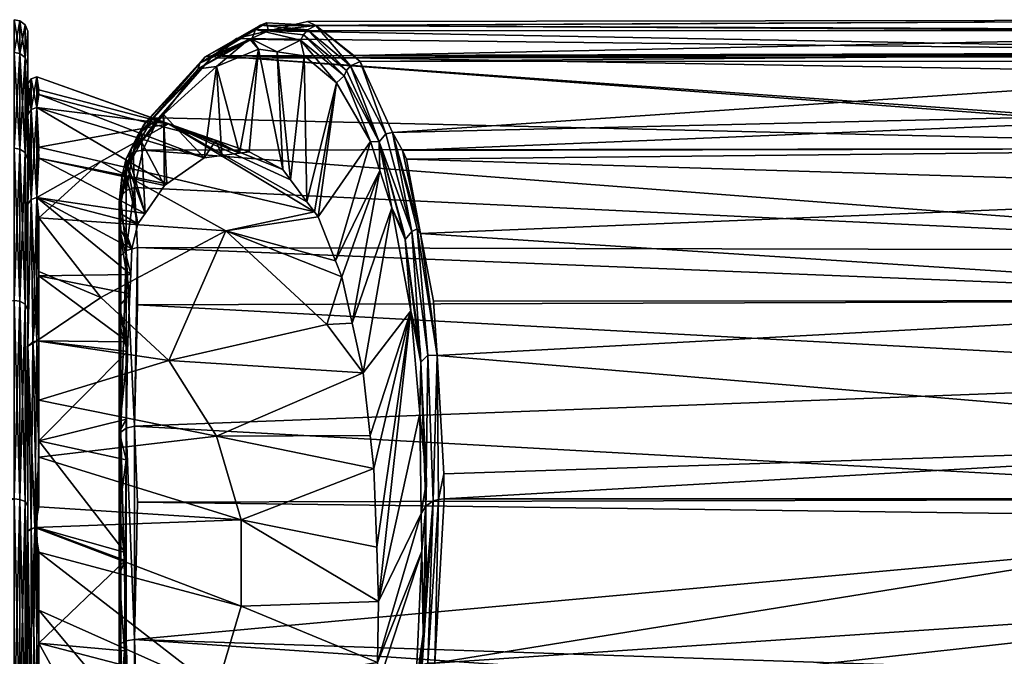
# Model space of a CAD drawing. Extents: x -0.025 to 0.194, y -0.234 to 0.025.
# Tile 94 of 256: x 0.041 to 0.063, y 0.007 to 0.021. Entities that reach past the tile are written whole.
import ezdxf

# ---------------------------------------------------------------- set-up
doc = ezdxf.new("R2010")
doc.units = 0
doc.layers.add('mesh', color=7, linetype='CONTINUOUS')

msp = doc.modelspace()

# ---------------------------------------------------------------- meshes
at = {"layer": 'mesh'}
mesh = msp.add_polyface(dxfattribs=at)
corners = [(0.024226, 0.01077, 0.051172), (0.04124, 0.01083, 0.051063), (0.04124, 0.015179, 0.054401), (0.04124, 0.005765, 0.089534), (0.026172, 0.007028, 0.089153), (0.04124, 0.01083, 0.087437), (0.022581, 0.013052, 0.085793), (0.04124, 0.015179, 0.084099), (0.04124, 0.020615, 0.063815), (0.041361, 0.021305, 0.06925), (0.04124, 0.02133, 0.06925), (0.041361, 0.02059, 0.063821), (0.04124, 0.018517, 0.05875), (0.041361, 0.018495, 0.058763), (0.041361, 0.015161, 0.054419), (0.041361, 0.010817, 0.051086), (0.04124, 0.005765, 0.048966), (0.041361, 0.005759, 0.04899), (0.041361, 0.010817, 0.087414), (0.041361, 0.005759, 0.08951), (0.041361, 0.015161, 0.084081), (0.04124, 0.018517, 0.07975), (0.041361, 0.018495, 0.079737), (0.04124, 0.020615, 0.074685), (0.041361, 0.02059, 0.074679), (0.041477, 0.021215, 0.06925), (0.041477, 0.020503, 0.063845), (0.041477, 0.018417, 0.058808), (0.041477, 0.015098, 0.054483), (0.041477, 0.010772, 0.051164), (0.041477, 0.005735, 0.049077), (0.041477, 0.010772, 0.087336), (0.041477, 0.005735, 0.089423), (0.041477, 0.015098, 0.084018), (0.041477, 0.018417, 0.079692), (0.041477, 0.020503, 0.074655), (0.041536, 0.02108, 0.06925), (0.04154, 0.014967, 0.054613), (0.04154, 0.014967, 0.083887), (0.04154, 0.020325, 0.063892), (0.04154, 0.01068, 0.051323)]
mesh.append_faces([[corners[k] for k in face] for face in [(0, 1, 2, 2), (3, 4, 5, 5), (6, 7, 5, 5), (8, 9, 10, 10), (8, 11, 9, 9), (12, 11, 8, 8), (12, 13, 11, 11), (2, 13, 12, 12), (2, 14, 13, 13), (1, 14, 2, 2), (1, 15, 14, 14), (16, 15, 1, 1), (16, 17, 15, 15), (5, 18, 19, 19), (7, 18, 5, 5), (7, 20, 18, 18), (21, 20, 7, 7), (21, 22, 20, 20), (23, 22, 21, 21), (23, 24, 22, 22), (10, 24, 23, 23), (10, 9, 24, 24), (11, 25, 9, 9), (11, 26, 25, 25), (13, 26, 11, 11), (13, 27, 26, 26), (14, 27, 13, 13), (14, 28, 27, 27), (15, 28, 14, 14), (15, 29, 28, 28), (17, 29, 15, 15), (17, 30, 29, 29), (18, 31, 32, 32), (20, 31, 18, 18), (20, 33, 31, 31), (22, 33, 20, 20), (22, 34, 33, 33), (24, 34, 22, 22), (24, 35, 34, 34), (9, 35, 24, 24), (9, 25, 35, 35), (26, 36, 25, 25), (28, 37, 27, 27), (29, 37, 28, 28), (33, 38, 31, 31), (34, 38, 33, 33), (25, 36, 35, 35), (27, 39, 26, 26), (30, 40, 29, 29)]])
mesh = msp.add_polyface(dxfattribs=at)
corners = [(0.041779, 0.019692, 0.072165), (0.045655, 0.018684, 0.071514), (0.0454, 0.018304, 0.074046), (0.043138, 0.018226, 0.06175), (0.047815, 0.017117, 0.064863), (0.044621, 0.019049, 0.066546), (0.045874, 0.016707, 0.060873), (0.045785, 0.018354, 0.072714), (0.046176, 0.018405, 0.071365), (0.046382, 0.018432, 0.070652), (0.047123, 0.01805, 0.06783), (0.04729, 0.017824, 0.067112), (0.047648, 0.017342, 0.065578), (0.041779, 0.016988, 0.058801), (0.04639, 0.020908, 0.071004), (0.045671, 0.020304, 0.073209), (0.046593, 0.020686, 0.070155), (0.044511, 0.019254, 0.076726), (0.044579, 0.017731, 0.076672), (0.044534, 0.017699, 0.076816), (0.04403, 0.018653, 0.07809), (0.044104, 0.017083, 0.078362), (0.041734, 0.02008, 0.06925), (0.046447, 0.020906, 0.070799), (0.046999, 0.020624, 0.068674), (0.04403, 0.018883, 0.078222), (0.04527, 0.020253, 0.074607), (0.045418, 0.020517, 0.074727), (0.046527, 0.021115, 0.070838), (0.046635, 0.021211, 0.070877), (0.045303, 0.020381, 0.074653), (0.044062, 0.019008, 0.078295), (0.047513, 0.02088, 0.066996), (0.044272, 0.019173, 0.078452), (0.045595, 0.020544, 0.074791), (0.04441, 0.01918, 0.078506), (0.046765, 0.021258, 0.07092), (0.044144, 0.019116, 0.078378), (0.046105, 0.020921, 0.073371), (0.045685, 0.02049, 0.074643), (0.046808, 0.021087, 0.070921), (0.04393, 0.01877, 0.079054), (0.043841, 0.018436, 0.07976)]
mesh.append_faces([[corners[k] for k in face] for face in [(0, 1, 2, 2), (3, 4, 5, 5), (6, 4, 3, 3), (1, 7, 2, 2), (1, 8, 7, 7), (5, 8, 1, 1), (5, 9, 8, 8), (10, 9, 5, 5), (5, 11, 10, 10), (5, 12, 11, 11), (4, 12, 5, 5), (3, 13, 6, 6), (14, 15, 16, 16), (8, 16, 15, 15), (15, 7, 8, 8), (15, 2, 7, 7), (17, 2, 15, 15), (17, 18, 2, 2), (17, 19, 18, 18), (20, 19, 17, 17), (20, 21, 19, 19), (8, 9, 16, 16), (22, 5, 1, 1), (23, 16, 24, 24), (14, 16, 23, 23), (17, 25, 20, 20), (17, 26, 25, 25), (15, 26, 17, 17), (14, 26, 15, 15), (26, 14, 23, 23), (27, 28, 29, 29), (27, 30, 28, 28), (31, 30, 27, 27), (31, 25, 30, 30), (26, 30, 25, 25), (23, 30, 26, 26), (23, 28, 30, 30), (32, 28, 23, 23), (33, 34, 35, 35), (34, 29, 36, 36), (34, 27, 29, 29), (33, 27, 34, 34), (37, 27, 33, 33), (34, 38, 39, 39), (34, 40, 38, 38), (36, 40, 34, 34), (37, 31, 27, 27), (41, 37, 33, 33), (42, 33, 35, 35)]])
mesh = msp.add_polyface(dxfattribs=at)
corners = [(0.050155, 0.010512, 0.05162), (0.050271, 0.011221, 0.051619), (0.050121, 0.012703, 0.053006), (0.049743, 0.018467, 0.058772), (0.050141, 0.016646, 0.056282), (0.049831, 0.018277, 0.058346), (0.072747, 0.02133, 0.06925), (0.047289, 0.0212, 0.069241), (0.047663, 0.021288, 0.067939), (0.072747, 0.020533, 0.074883), (0.045685, 0.02049, 0.074643), (0.072747, 0.020615, 0.074685), (0.072747, 0.021096, 0.071032), (0.046808, 0.021087, 0.070921), (0.046105, 0.020921, 0.073371), (0.072747, 0.018517, 0.05875), (0.072747, 0.017572, 0.057519), (0.072747, 0.01352, 0.085373), (0.04394, 0.015081, 0.083991), (0.072747, 0.015179, 0.084099), (0.050147, 0.013827, 0.053564), (0.049926, 0.014951, 0.054998), (0.050133, 0.014111, 0.053776), (0.049802, 0.016512, 0.056339), (0.049948, 0.016693, 0.056216), (0.050299, 0.013981, 0.053396), (0.050259, 0.010671, 0.051345), (0.050418, 0.010792, 0.05113), (0.050421, 0.015167, 0.054411), (0.050501, 0.013972, 0.053433), (0.049525, 0.018858, 0.059504), (0.050533, 0.010821, 0.05108), (0.050651, 0.011378, 0.051391), (0.050064, 0.016749, 0.056189), (0.072747, 0.018517, 0.07975), (0.072747, 0.016272, 0.082675), (0.044058, 0.018475, 0.079823), (0.045595, 0.020544, 0.074791), (0.072747, 0.020088, 0.075957), (0.072747, 0.018605, 0.079537), (0.04441, 0.01918, 0.078506), (0.047846, 0.021201, 0.066982), (0.048679, 0.020545, 0.063827), (0.072747, 0.021054, 0.067155), (0.048818, 0.020413, 0.063132), (0.072747, 0.020615, 0.063815), (0.072747, 0.020423, 0.063352), (0.072747, 0.019409, 0.060904), (0.072747, 0.015179, 0.054401), (0.072747, 0.012101, 0.052038), (0.043873, 0.017651, 0.081114), (0.04394, 0.016338, 0.082842), (0.043873, 0.012426, 0.08641), (0.072747, 0.01083, 0.087437)]
mesh.append_faces([[corners[k] for k in face] for face in [(0, 1, 2, 2), (3, 4, 5, 5), (6, 7, 8, 8), (9, 10, 11, 11), (12, 13, 7, 7), (11, 14, 13, 13), (10, 14, 11, 11), (5, 15, 3, 3), (4, 16, 5, 5), (17, 18, 19, 19), (2, 20, 21, 21), (2, 1, 20, 20), (21, 22, 23, 23), (20, 22, 21, 21), (23, 22, 20, 20), (20, 24, 23, 23), (20, 25, 24, 24), (26, 25, 20, 20), (26, 27, 25, 25), (28, 4, 29, 29), (3, 30, 4, 4), (31, 32, 29, 29), (29, 25, 27, 27), (33, 25, 29, 29), (33, 24, 25, 25), (30, 24, 33, 33), (4, 33, 29, 29), (30, 33, 4, 4), (34, 35, 36, 36), (9, 37, 10, 10), (38, 37, 9, 9), (38, 39, 37, 37), (34, 37, 39, 39), (34, 40, 37, 37), (36, 40, 34, 34), (41, 6, 8, 8), (42, 43, 41, 41), (44, 45, 42, 42), (30, 46, 44, 44), (3, 47, 30, 30), (28, 48, 4, 4), (48, 28, 29, 29), (29, 32, 49, 49), (35, 50, 36, 36), (35, 51, 50, 50), (19, 51, 35, 35), (19, 18, 51, 51), (17, 52, 18, 18), (53, 52, 17, 17)]])
mesh = msp.add_polyface(dxfattribs=at)
corners = [(0.045874, 0.016707, 0.060873), (0.047896, 0.017008, 0.064513), (0.047815, 0.017117, 0.064863), (0.048277, 0.016044, 0.062623), (0.049247, 0.018028, 0.059188), (0.048641, 0.01468, 0.06056), (0.049512, 0.017211, 0.057773), (0.049041, 0.018661, 0.060284), (0.048301, 0.019946, 0.063657), (0.047648, 0.017342, 0.065578), (0.047591, 0.020535, 0.066519), (0.04729, 0.017824, 0.067112), (0.046999, 0.020624, 0.068674), (0.047123, 0.01805, 0.06783), (0.046593, 0.020686, 0.070155), (0.046382, 0.018432, 0.070652), (0.049787, 0.016622, 0.056456), (0.049231, 0.018651, 0.059605), (0.049802, 0.016512, 0.056339), (0.049926, 0.014951, 0.054998), (0.048469, 0.020099, 0.063146), (0.047513, 0.02088, 0.066996), (0.046447, 0.020906, 0.070799), (0.047846, 0.021201, 0.066982), (0.046765, 0.021258, 0.07092), (0.046635, 0.021211, 0.070877), (0.046527, 0.021115, 0.070838), (0.047661, 0.021108, 0.066943), (0.049377, 0.01883, 0.059493), (0.049948, 0.016693, 0.056216), (0.048606, 0.020321, 0.06311), (0.048517, 0.020216, 0.063122), (0.047573, 0.020996, 0.066932), (0.047289, 0.0212, 0.069241), (0.046808, 0.021087, 0.070921), (0.047663, 0.021288, 0.067939), (0.048818, 0.020413, 0.063132), (0.048679, 0.020545, 0.063827), (0.049525, 0.018858, 0.059504)]
mesh.append_faces([[corners[k] for k in face] for face in [(0, 1, 2, 2), (3, 1, 0, 0), (4, 5, 6, 6), (7, 3, 4, 4), (7, 1, 3, 3), (8, 1, 7, 7), (8, 2, 1, 1), (8, 9, 2, 2), (10, 9, 8, 8), (10, 11, 9, 9), (12, 11, 10, 10), (12, 13, 11, 11), (14, 13, 12, 12), (14, 15, 13, 13), (6, 16, 17, 17), (6, 18, 16, 16), (19, 18, 6, 6), (17, 4, 6, 6), (17, 7, 4, 4), (20, 7, 17, 17), (20, 8, 7, 7), (20, 21, 8, 8), (21, 10, 8, 8), (21, 12, 10, 10), (22, 12, 21, 21), (23, 24, 25, 25), (17, 16, 18, 18), (25, 26, 27, 27), (28, 17, 29, 29), (30, 17, 28, 28), (30, 31, 17, 17), (27, 31, 30, 30), (27, 32, 31, 31), (26, 32, 27, 27), (21, 32, 26, 26), (20, 32, 21, 21), (20, 31, 32, 32), (17, 31, 20, 20), (18, 29, 17, 17), (23, 33, 34, 34), (23, 35, 33, 33), (23, 36, 37, 37), (23, 25, 27, 27), (24, 23, 34, 34), (23, 30, 36, 36), (27, 30, 23, 23), (38, 28, 29, 29), (36, 28, 38, 38), (30, 28, 36, 36)]])
mesh = msp.add_polyface(dxfattribs=at)
corners = [(0.072747, 0.021096, 0.071032), (0.047289, 0.0212, 0.069241), (0.072747, 0.02133, 0.06925), (0.072747, 0.020615, 0.074685), (0.046808, 0.021087, 0.070921), (0.048679, 0.020545, 0.063827), (0.072747, 0.020615, 0.063815), (0.072747, 0.021054, 0.067155), (0.049743, 0.018467, 0.058772), (0.072747, 0.018517, 0.05875), (0.072747, 0.019409, 0.060904), (0.049831, 0.018277, 0.058346), (0.072747, 0.017572, 0.057519), (0.050141, 0.016646, 0.056282), (0.072747, 0.015179, 0.054401), (0.072747, 0.018517, 0.07975), (0.072979, 0.016393, 0.082767), (0.072747, 0.016272, 0.082675), (0.072979, 0.018627, 0.079545), (0.072747, 0.018605, 0.079537), (0.072747, 0.020088, 0.075957), (0.072979, 0.020207, 0.076006), (0.072747, 0.020533, 0.074883), (0.072979, 0.020552, 0.074892), (0.072979, 0.021246, 0.071052), (0.072979, 0.021217, 0.067134), (0.072982, 0.020408, 0.063354), (0.072747, 0.020423, 0.063352), (0.073003, 0.019458, 0.060885), (0.072979, 0.017683, 0.057433), (0.072979, 0.015181, 0.05441), (0.073266, 0.016362, 0.082741), (0.073266, 0.018591, 0.079525), (0.073266, 0.020168, 0.075993), (0.073266, 0.020513, 0.074881), (0.073266, 0.021206, 0.071049), (0.073266, 0.021176, 0.067138), (0.073266, 0.020434, 0.063343), (0.073266, 0.019528, 0.060856), (0.073266, 0.017649, 0.057456), (0.073266, 0.015152, 0.054439), (0.047846, 0.021201, 0.066982), (0.048818, 0.020413, 0.063132), (0.049525, 0.018858, 0.059504)]
mesh.append_faces([[corners[k] for k in face] for face in [(0, 1, 2, 2), (3, 4, 0, 0), (5, 6, 7, 7), (8, 9, 10, 10), (11, 12, 9, 9), (13, 14, 12, 12), (15, 16, 17, 17), (15, 18, 16, 16), (19, 18, 15, 15), (20, 18, 19, 19), (20, 21, 18, 18), (22, 21, 20, 20), (22, 23, 21, 21), (3, 23, 22, 22), (3, 24, 23, 23), (0, 24, 3, 3), (2, 24, 0, 0), (2, 25, 24, 24), (7, 25, 2, 2), (6, 25, 7, 7), (6, 26, 25, 25), (27, 26, 6, 6), (10, 26, 27, 27), (10, 28, 26, 26), (9, 28, 10, 10), (9, 29, 28, 28), (12, 29, 9, 9), (12, 30, 29, 29), (18, 31, 16, 16), (18, 32, 31, 31), (21, 32, 18, 18), (21, 33, 32, 32), (23, 33, 21, 21), (23, 34, 33, 33), (24, 34, 23, 23), (24, 35, 34, 34), (25, 35, 24, 24), (25, 36, 35, 35), (26, 36, 25, 25), (26, 37, 36, 36), (28, 37, 26, 26), (28, 38, 37, 37), (29, 38, 28, 28), (29, 39, 38, 38), (30, 39, 29, 29), (30, 40, 39, 39), (41, 7, 2, 2), (42, 27, 6, 6), (43, 10, 27, 27)]])
mesh = msp.add_polyface(dxfattribs=at)
corners = [(0.043138, 0.018226, 0.06175), (0.044621, 0.019049, 0.066546), (0.041779, 0.01854, 0.062056), (0.043778, 0.018206, 0.078947), (0.043797, 0.018497, 0.078968), (0.04373, 0.01812, 0.079113), (0.041477, 0.020503, 0.063845), (0.04154, 0.020325, 0.063892), (0.041536, 0.02108, 0.06925), (0.041477, 0.018417, 0.058808), (0.04154, 0.018257, 0.0589), (0.041477, 0.020503, 0.074655), (0.04154, 0.018257, 0.0796), (0.041477, 0.018417, 0.079692), (0.04154, 0.020325, 0.074608), (0.04154, 0.019248, 0.064181), (0.04154, 0.019915, 0.06925), (0.04154, 0.019248, 0.074319), (0.04154, 0.017291, 0.079042), (0.041607, 0.019361, 0.074349), (0.041607, 0.017393, 0.079101), (0.041734, 0.019407, 0.074362), (0.041734, 0.017434, 0.079125), (0.041607, 0.020032, 0.06925), (0.041607, 0.019361, 0.064151), (0.041734, 0.02008, 0.06925), (0.041734, 0.019407, 0.064138), (0.041779, 0.019692, 0.072165), (0.041779, 0.01979, 0.067079), (0.04154, 0.017291, 0.059458), (0.041607, 0.017393, 0.059399), (0.041734, 0.017434, 0.059375), (0.044579, 0.017731, 0.076672), (0.041779, 0.0183, 0.077023), (0.0454, 0.018304, 0.074046), (0.045655, 0.018684, 0.071514), (0.043718, 0.018136, 0.07956), (0.04403, 0.018883, 0.078222), (0.04403, 0.018653, 0.07809), (0.043687, 0.017992, 0.080391), (0.04369, 0.018286, 0.079645), (0.043841, 0.018436, 0.07976), (0.04393, 0.01877, 0.079054), (0.044062, 0.019008, 0.078295), (0.044144, 0.019116, 0.078378), (0.044058, 0.018475, 0.079823), (0.043873, 0.017651, 0.081114), (0.04441, 0.01918, 0.078506), (0.044272, 0.019173, 0.078452)]
mesh.append_faces([[corners[k] for k in face] for face in [(0, 1, 2, 2), (3, 4, 5, 5), (6, 7, 8, 8), (9, 10, 7, 7), (11, 12, 13, 13), (11, 14, 12, 12), (8, 14, 11, 11), (15, 7, 10, 10), (16, 7, 15, 15), (16, 8, 7, 7), (17, 8, 16, 16), (17, 14, 8, 8), (18, 14, 17, 17), (18, 12, 14, 14), (19, 20, 17, 17), (21, 22, 19, 19), (15, 23, 16, 16), (24, 23, 15, 15), (24, 25, 23, 23), (26, 25, 24, 24), (21, 25, 27, 27), (21, 23, 25, 25), (19, 23, 21, 21), (19, 16, 23, 23), (17, 16, 19, 19), (26, 28, 25, 25), (29, 24, 15, 15), (30, 26, 24, 24), (31, 2, 26, 26), (21, 32, 33, 33), (21, 34, 32, 32), (27, 34, 21, 21), (25, 35, 27, 27), (1, 26, 2, 2), (1, 28, 26, 26), (25, 28, 1, 1), (5, 4, 36, 36), (3, 37, 4, 4), (38, 37, 3, 3), (39, 40, 41, 41), (42, 43, 44, 44), (40, 43, 42, 42), (40, 37, 43, 43), (36, 37, 40, 40), (4, 37, 36, 36), (45, 46, 41, 41), (41, 47, 45, 45), (41, 42, 48, 48), (40, 42, 41, 41)]])
mesh = msp.add_polyface(dxfattribs=at)
corners = [(0.041779, 0.0183, 0.077023), (0.044534, 0.017699, 0.076816), (0.044104, 0.017083, 0.078362), (0.044579, 0.017731, 0.076672), (0.043778, 0.018206, 0.078947), (0.04403, 0.018653, 0.07809), (0.04373, 0.01812, 0.079113), (0.043948, 0.016859, 0.078923), (0.043693, 0.017922, 0.079433), (0.04354, 0.017102, 0.080762), (0.043818, 0.016313, 0.07988), (0.04354, 0.01678, 0.081148), (0.04154, 0.014967, 0.054613), (0.04154, 0.018257, 0.0589), (0.041477, 0.018417, 0.058808), (0.041477, 0.018417, 0.079692), (0.04154, 0.018257, 0.0796), (0.04154, 0.014967, 0.083887), (0.04154, 0.019248, 0.064181), (0.04154, 0.017291, 0.059458), (0.04154, 0.014179, 0.083098), (0.04154, 0.017291, 0.079042), (0.04154, 0.019248, 0.074319), (0.041607, 0.017393, 0.079101), (0.041607, 0.019361, 0.074349), (0.041734, 0.017434, 0.079125), (0.04154, 0.014179, 0.055402), (0.041607, 0.017393, 0.059399), (0.041734, 0.014296, 0.055285), (0.041734, 0.017434, 0.059375), (0.041645, 0.01428, 0.0832), (0.041734, 0.019407, 0.074362), (0.041607, 0.019361, 0.064151), (0.041734, 0.019407, 0.064138), (0.041779, 0.015813, 0.057269), (0.041779, 0.016988, 0.058801), (0.043793, 0.01575, 0.080599), (0.041779, 0.015716, 0.081357), (0.043138, 0.018226, 0.06175), (0.041779, 0.01854, 0.062056), (0.043718, 0.018136, 0.07956), (0.04354, 0.017326, 0.080891), (0.04354, 0.016033, 0.082583), (0.04369, 0.018286, 0.079645), (0.043598, 0.017881, 0.080313), (0.043687, 0.017992, 0.080391), (0.04357, 0.017447, 0.080974), (0.043841, 0.018436, 0.07976), (0.043873, 0.017651, 0.081114), (0.043694, 0.017586, 0.081069), (0.043574, 0.016156, 0.082688), (0.043694, 0.016274, 0.082788), (0.04394, 0.016338, 0.082842)]
mesh.append_faces([[corners[k] for k in face] for face in [(0, 1, 2, 2), (0, 3, 1, 1), (4, 2, 5, 5), (6, 2, 4, 4), (6, 7, 2, 2), (8, 7, 6, 6), (9, 7, 8, 8), (9, 10, 7, 7), (11, 10, 9, 9), (12, 13, 14, 14), (15, 16, 17, 17), (18, 13, 19, 19), (20, 16, 21, 21), (22, 23, 21, 21), (24, 25, 23, 23), (26, 27, 19, 19), (28, 29, 27, 27), (30, 23, 25, 25), (20, 21, 23, 23), (31, 0, 25, 25), (27, 32, 19, 19), (29, 33, 27, 27), (29, 34, 35, 35), (36, 25, 10, 10), (36, 37, 25, 25), (25, 7, 10, 10), (25, 2, 7, 7), (0, 2, 25, 25), (38, 29, 35, 35), (39, 29, 38, 38), (40, 8, 6, 6), (40, 9, 8, 8), (41, 9, 40, 40), (11, 41, 42, 42), (9, 41, 11, 11), (40, 43, 44, 44), (45, 44, 43, 43), (41, 44, 46, 46), (41, 40, 44, 44), (47, 48, 49, 49), (49, 45, 47, 47), (49, 44, 45, 45), (49, 46, 44, 44), (41, 46, 50, 50), (46, 51, 50, 50), (46, 49, 51, 51), (49, 48, 51, 51), (48, 52, 51, 51)]])
mesh = msp.add_polyface(dxfattribs=at)
corners = [(0.04367, 0.009654, 0.086083), (0.041779, 0.012102, 0.084893), (0.043689, 0.011685, 0.084692), (0.043698, 0.012576, 0.084082), (0.043723, 0.014064, 0.082682), (0.041779, 0.014292, 0.083212), (0.043727, 0.014271, 0.082488), (0.041779, 0.015716, 0.081357), (0.043774, 0.015323, 0.081143), (0.043793, 0.01575, 0.080599), (0.041779, 0.016988, 0.058801), (0.041779, 0.015813, 0.057269), (0.043137, 0.015247, 0.056841), (0.045874, 0.016707, 0.060873), (0.041477, 0.010772, 0.051164), (0.04154, 0.01068, 0.051323), (0.04154, 0.014967, 0.054613), (0.04154, 0.014967, 0.083887), (0.04154, 0.01068, 0.087177), (0.041477, 0.010772, 0.087336), (0.04154, 0.014179, 0.055402), (0.04154, 0.010123, 0.052289), (0.04154, 0.017291, 0.059458), (0.04154, 0.018257, 0.0589), (0.04154, 0.014179, 0.083098), (0.04154, 0.018257, 0.0796), (0.04154, 0.010123, 0.086211), (0.041688, 0.010202, 0.052151), (0.041734, 0.014296, 0.055285), (0.041607, 0.010181, 0.086312), (0.041645, 0.01428, 0.0832), (0.041734, 0.010205, 0.086354), (0.041607, 0.017393, 0.059399), (0.041734, 0.017434, 0.079125), (0.041607, 0.017393, 0.079101), (0.041779, 0.01066, 0.0525), (0.041779, 0.011749, 0.053336), (0.041734, 0.017434, 0.059375), (0.041779, 0.012993, 0.054291), (0.043669, 0.009485, 0.086163), (0.046212, 0.010375, 0.054027), (0.044626, 0.013865, 0.056042), (0.04354, 0.014695, 0.083653), (0.04354, 0.012199, 0.086087), (0.04354, 0.012304, 0.085696), (0.04354, 0.016033, 0.082583), (0.04354, 0.015055, 0.08322), (0.04354, 0.01678, 0.081148), (0.04354, 0.010542, 0.086751), (0.04354, 0.009174, 0.087569), (0.04354, 0.00761, 0.088521), (0.043574, 0.012292, 0.086219), (0.04354, 0.017326, 0.080891), (0.043574, 0.016156, 0.082688)]
mesh.append_faces([[corners[k] for k in face] for face in [(0, 1, 2, 2), (1, 3, 2, 2), (1, 4, 3, 3), (5, 4, 1, 1), (5, 6, 4, 4), (7, 6, 5, 5), (8, 7, 9, 9), (8, 6, 7, 7), (10, 11, 12, 12), (13, 10, 12, 12), (14, 15, 16, 16), (17, 18, 19, 19), (20, 15, 21, 21), (20, 16, 15, 15), (22, 16, 20, 20), (22, 23, 16, 16), (24, 17, 25, 25), (26, 17, 24, 24), (26, 18, 17, 17), (20, 27, 28, 28), (20, 21, 27, 27), (24, 29, 26, 26), (30, 29, 24, 24), (30, 31, 29, 29), (28, 32, 20, 20), (30, 1, 31, 31), (30, 5, 1, 1), (7, 5, 30, 30), (30, 33, 7, 7), (24, 34, 30, 30), (27, 35, 36, 36), (28, 11, 37, 37), (36, 28, 27, 27), (36, 38, 28, 28), (0, 31, 1, 1), (39, 31, 0, 0), (12, 11, 28, 28), (40, 35, 27, 27), (41, 28, 38, 38), (41, 12, 28, 28), (42, 43, 44, 44), (42, 45, 43, 43), (46, 45, 42, 42), (47, 45, 46, 46), (43, 48, 44, 44), (43, 49, 48, 48), (50, 49, 43, 43), (45, 51, 43, 43), (52, 53, 45, 45)]])
mesh = msp.add_polyface(dxfattribs=at)
corners = [(0.041779, 0.012993, 0.054291), (0.045673, 0.012206, 0.055085), (0.044626, 0.013865, 0.056042), (0.041779, 0.011749, 0.053336), (0.041779, 0.01066, 0.0525), (0.046212, 0.010375, 0.054027), (0.049119, 0.011498, 0.057043), (0.04918, 0.009776, 0.055833), (0.04809, 0.014649, 0.059685), (0.048641, 0.01468, 0.06056), (0.048416, 0.015693, 0.061933), (0.045874, 0.016707, 0.060873), (0.048277, 0.016044, 0.062623), (0.049037, 0.012224, 0.057752), (0.043137, 0.015247, 0.056841), (0.04354, 0.01678, 0.081148), (0.043793, 0.01575, 0.080599), (0.043818, 0.016313, 0.07988), (0.043774, 0.015323, 0.081143), (0.04354, 0.015055, 0.08322), (0.043727, 0.014271, 0.082488), (0.043723, 0.014064, 0.082682), (0.04354, 0.014695, 0.083653), (0.04354, 0.012304, 0.085696), (0.043698, 0.012576, 0.084082), (0.043689, 0.011685, 0.084692), (0.04354, 0.010542, 0.086751), (0.04367, 0.009654, 0.086083), (0.043669, 0.009485, 0.086163), (0.04354, 0.009174, 0.087569), (0.049926, 0.014951, 0.054998), (0.049247, 0.018028, 0.059188), (0.048881, 0.013596, 0.05909), (0.049222, 0.008584, 0.054994), (0.04394, 0.015081, 0.083991), (0.043873, 0.012426, 0.08641), (0.04394, 0.016338, 0.082842), (0.04394, 0.010758, 0.087301), (0.043873, 0.00775, 0.08889), (0.04354, 0.012199, 0.086087), (0.043574, 0.012292, 0.086219), (0.043574, 0.007667, 0.088672), (0.04354, 0.016033, 0.082583), (0.043574, 0.016156, 0.082688), (0.043694, 0.016274, 0.082788), (0.043694, 0.012381, 0.086345), (0.043694, 0.007722, 0.088816), (0.050121, 0.012703, 0.053006), (0.049512, 0.017211, 0.057773)]
mesh.append_faces([[corners[k] for k in face] for face in [(0, 1, 2, 2), (0, 3, 1, 1), (3, 4, 5, 5), (5, 1, 3, 3), (5, 6, 1, 1), (7, 6, 5, 5), (8, 9, 10, 10), (11, 10, 12, 12), (11, 8, 10, 10), (2, 8, 11, 11), (6, 13, 1, 1), (11, 14, 2, 2), (15, 16, 17, 17), (15, 18, 16, 16), (19, 18, 15, 15), (19, 20, 18, 18), (19, 21, 20, 20), (22, 21, 19, 19), (22, 23, 21, 21), (23, 24, 21, 21), (23, 25, 24, 24), (26, 25, 23, 23), (26, 27, 25, 25), (26, 28, 27, 27), (29, 28, 26, 26), (6, 7, 30, 30), (30, 13, 6, 6), (31, 10, 9, 9), (31, 12, 10, 10), (8, 32, 9, 9), (2, 32, 8, 8), (1, 32, 2, 2), (1, 13, 32, 32), (5, 33, 7, 7), (34, 35, 36, 36), (37, 38, 35, 35), (39, 40, 41, 41), (42, 43, 40, 40), (43, 44, 40, 40), (40, 45, 46, 46), (44, 45, 40, 40), (45, 35, 38, 38), (44, 35, 45, 45), (44, 36, 35, 35), (30, 33, 47, 47), (30, 7, 33, 33), (30, 32, 13, 13), (48, 32, 30, 30), (48, 9, 32, 32)]])
mesh = msp.add_polyface(dxfattribs=at)
corners = [(0.072747, 0.001208, 0.048366), (0.049918, 0.001382, 0.048277), (0.072747, 0.00033, 0.04825), (0.072747, 0.005099, 0.048878), (0.050144, 0.003401, 0.048621), (0.072747, 0.005765, 0.048966), (0.050409, 0.005756, 0.049023), (0.072747, 0.008735, 0.050195), (0.050468, 0.006284, 0.049113), (0.072747, 0.012101, 0.052038), (0.050654, 0.01083, 0.051063), (0.072747, 0.01083, 0.051063), (0.072747, 0.002984, 0.089901), (0.072979, 0.003006, 0.090073), (0.072747, 0.00033, 0.09025), (0.072747, 0.005765, 0.089534), (0.072979, 0.006831, 0.089213), (0.072747, 0.006788, 0.089111), (0.072747, 0.010387, 0.08762), (0.072979, 0.010407, 0.087668), (0.072747, 0.01083, 0.087437), (0.072979, 0.01362, 0.085503), (0.072747, 0.01352, 0.085373), (0.072747, 0.015179, 0.084099), (0.072979, 0.016393, 0.082767), (0.072747, 0.016272, 0.082675), (0.072747, 0.015179, 0.054401), (0.072979, 0.015181, 0.05441), (0.072747, 0.017572, 0.057519), (0.072979, 0.012188, 0.051925), (0.072979, 0.008799, 0.05004), (0.072979, 0.005108, 0.048807), (0.072979, 0.001221, 0.048275), (0.073266, 0.003001, 0.090032), (0.073266, 0.006819, 0.089174), (0.073266, 0.010387, 0.087632), (0.073266, 0.013594, 0.085472), (0.073266, 0.016362, 0.082741), (0.073266, 0.015152, 0.054439), (0.073266, 0.012165, 0.051959), (0.073266, 0.008783, 0.050077), (0.073266, 0.005099, 0.048846), (0.073266, 0.001219, 0.048316), (0.050501, 0.013972, 0.053433), (0.050449, 0.007231, 0.049477), (0.07305, -0.000021, 0.090224)]
mesh.append_faces([[corners[k] for k in face] for face in [(0, 1, 2, 2), (3, 4, 0, 0), (5, 6, 3, 3), (7, 8, 5, 5), (9, 10, 11, 11), (12, 13, 14, 14), (15, 13, 12, 12), (15, 16, 13, 13), (17, 16, 15, 15), (18, 16, 17, 17), (18, 19, 16, 16), (20, 19, 18, 18), (20, 21, 19, 19), (22, 21, 20, 20), (23, 21, 22, 22), (23, 24, 21, 21), (25, 24, 23, 23), (26, 27, 28, 28), (26, 29, 27, 27), (9, 29, 26, 26), (11, 29, 9, 9), (11, 30, 29, 29), (7, 30, 11, 11), (5, 30, 7, 7), (5, 31, 30, 30), (3, 31, 5, 5), (0, 31, 3, 3), (0, 32, 31, 31), (2, 32, 0, 0), (16, 33, 13, 13), (16, 34, 33, 33), (19, 34, 16, 16), (19, 35, 34, 34), (21, 35, 19, 19), (21, 36, 35, 35), (24, 36, 21, 21), (24, 37, 36, 36), (29, 38, 27, 27), (29, 39, 38, 38), (30, 39, 29, 29), (30, 40, 39, 39), (31, 40, 30, 30), (31, 41, 40, 40), (32, 41, 31, 31), (32, 42, 41, 41), (26, 43, 9, 9), (11, 44, 7, 7), (14, 13, 45, 45), (13, 33, 45, 45)]])
mesh = msp.add_polyface(dxfattribs=at)
corners = [(0.050035, 0.00671, 0.049853), (0.050196, 0.007867, 0.049947), (0.050168, 0.009686, 0.051098), (0.050138, 0.007163, 0.049748), (0.049699, 0.003242, 0.049044), (0.04988, 0.004057, 0.048872), (0.049731, 0.000337, 0.04835), (0.049918, 0.001382, 0.048277), (0.050144, 0.003401, 0.048621), (0.072747, 0.001208, 0.048366), (0.072747, 0.005099, 0.048878), (0.050409, 0.005756, 0.049023), (0.072747, 0.005765, 0.048966), (0.050468, 0.006284, 0.049113), (0.072747, 0.012101, 0.052038), (0.050651, 0.011378, 0.051391), (0.050654, 0.01083, 0.051063), (0.04394, 0.005728, 0.089379), (0.072747, 0.005765, 0.089534), (0.072747, 0.002984, 0.089901), (0.072747, 0.010387, 0.08762), (0.04394, 0.010758, 0.087301), (0.072747, 0.01083, 0.087437), (0.050155, 0.010512, 0.05162), (0.049196, 0.007249, 0.054313), (0.050259, 0.010671, 0.051345), (0.050271, 0.011221, 0.051619), (0.050177, 0.007193, 0.049643), (0.050147, 0.013827, 0.053564), (0.049827, 0.003429, 0.048713), (0.050299, 0.007235, 0.049502), (0.049948, 0.003437, 0.048562), (0.050418, 0.010792, 0.05113), (0.050266, 0.008994, 0.050367), (0.050449, 0.007231, 0.049477), (0.050064, 0.003432, 0.0485), (0.049521, -0.000494, 0.048335), (0.050533, 0.010821, 0.05108), (0.050501, 0.013972, 0.053433), (0.072747, 0.008735, 0.050195), (0.072747, 0.01083, 0.051063), (0.043873, 0.002602, 0.090121), (0.072747, 0.00033, 0.09025), (0.04394, 0.000333, 0.090086), (0.043873, 0.00775, 0.08889), (0.043873, 0.012426, 0.08641), (0.072747, 0.006788, 0.089111), (0.050121, 0.012703, 0.053006), (0.049222, 0.008584, 0.054994)]
mesh.append_faces([[corners[k] for k in face] for face in [(0, 1, 2, 2), (0, 3, 1, 1), (4, 3, 0, 0), (4, 5, 3, 3), (6, 7, 8, 8), (9, 8, 7, 7), (10, 11, 8, 8), (12, 13, 11, 11), (14, 15, 16, 16), (17, 18, 19, 19), (20, 21, 22, 22), (23, 24, 2, 2), (23, 25, 26, 26), (2, 25, 23, 23), (2, 1, 25, 25), (1, 3, 27, 27), (28, 26, 25, 25), (5, 27, 3, 3), (5, 29, 27, 27), (30, 27, 31, 31), (32, 27, 30, 30), (27, 29, 31, 31), (33, 32, 25, 25), (33, 27, 32, 32), (33, 1, 27, 27), (25, 1, 33, 33), (34, 11, 13, 13), (8, 11, 34, 34), (35, 8, 34, 34), (36, 8, 35, 35), (37, 16, 15, 15), (34, 16, 37, 37), (34, 31, 35, 35), (34, 30, 31, 31), (37, 30, 34, 34), (37, 32, 30, 30), (38, 32, 37, 37), (39, 34, 13, 13), (40, 16, 34, 34), (41, 42, 43, 43), (41, 19, 42, 42), (17, 19, 41, 41), (44, 18, 17, 17), (22, 21, 45, 45), (20, 44, 21, 21), (46, 44, 20, 20), (46, 18, 44, 44), (47, 48, 23, 23)]])
mesh = msp.add_polyface(dxfattribs=at)
corners = [(0.046211, 0.008484, 0.052936), (0.041779, 0.009667, 0.051928), (0.04567, 0.006653, 0.051879), (0.048083, 0.001446, 0.052062), (0.048879, 0.002712, 0.052796), (0.049012, 0.003908, 0.05302), (0.048657, 0.00073, 0.052425), (0.044621, 0.004995, 0.050922), (0.04904, 0.004348, 0.053179), (0.041779, 0.008397, 0.051402), (0.049196, 0.007249, 0.054313), (0.049184, 0.006668, 0.054017), (0.043131, 0.003614, 0.050124), (0.049256, 0.000213, 0.04887), (0.049792, 0.003421, 0.048819), (0.049699, 0.003242, 0.049044), (0.049334, 0.000128, 0.048545), (0.04988, 0.004057, 0.048872), (0.04354, 0.009174, 0.087569), (0.043657, 0.007503, 0.08711), (0.043669, 0.009485, 0.086163), (0.04354, 0.006062, 0.088769), (0.043656, 0.007181, 0.087206), (0.043644, 0.004268, 0.088078), (0.043644, 0.004098, 0.088128), (0.04354, 0.002497, 0.089472), (0.043638, 0.001954, 0.088393), (0.04354, 0.000507, 0.089526), (0.050035, 0.00671, 0.049853), (0.050168, 0.009686, 0.051098), (0.046212, 0.010375, 0.054027), (0.041688, 0.010202, 0.052151), (0.049222, 0.008584, 0.054994), (0.04354, 0.002559, 0.089729), (0.049827, 0.003429, 0.048713), (0.049521, -0.000494, 0.048335), (0.049731, 0.000337, 0.04835), (0.050144, 0.003401, 0.048621), (0.04394, 0.005728, 0.089379), (0.043873, 0.002602, 0.090121), (0.043873, 0.00775, 0.08889), (0.04354, 0.00761, 0.088521), (0.043574, 0.002576, 0.089889), (0.043574, 0.007667, 0.088672), (0.04354, 0.012199, 0.086087), (0.043694, 0.002593, 0.090043), (0.043694, 0.007722, 0.088816), (0.043574, 0.012292, 0.086219), (0.043694, 0.012381, 0.086345), (0.050155, 0.010512, 0.05162)]
mesh.append_faces([[corners[k] for k in face] for face in [(0, 1, 2, 2), (3, 4, 5, 5), (3, 6, 4, 4), (2, 7, 8, 8), (2, 9, 7, 7), (1, 9, 2, 2), (2, 10, 0, 0), (2, 11, 10, 10), (8, 11, 2, 2), (3, 7, 12, 12), (5, 7, 3, 3), (5, 8, 7, 7), (13, 14, 15, 15), (13, 16, 14, 14), (14, 17, 15, 15), (18, 19, 20, 20), (21, 19, 18, 18), (21, 22, 19, 19), (21, 23, 22, 22), (21, 24, 23, 23), (25, 24, 21, 21), (25, 26, 24, 24), (27, 26, 25, 25), (6, 15, 4, 4), (6, 13, 15, 15), (15, 5, 4, 4), (15, 8, 5, 5), (28, 8, 15, 15), (28, 11, 8, 8), (29, 11, 28, 28), (29, 10, 11, 11), (30, 31, 0, 0), (0, 32, 30, 30), (0, 10, 32, 32), (33, 27, 25, 25), (14, 34, 17, 17), (16, 34, 14, 14), (35, 36, 37, 37), (38, 39, 40, 40), (41, 42, 33, 33), (41, 43, 42, 42), (44, 43, 41, 41), (43, 45, 42, 42), (43, 46, 45, 45), (47, 46, 43, 43), (46, 39, 45, 45), (46, 40, 39, 39), (48, 40, 46, 46), (49, 32, 10, 10)]])
mesh = msp.add_polyface(dxfattribs=at)
corners = [(0.026798, 0.004924, 0.048758), (0.026013, 0.002652, 0.04834), (0.027303, 0.001511, 0.048283), (0.025605, 0.004922, 0.048719), (0.026719, 0.005159, 0.048833), (0.024838, 0.002571, 0.048102), (0.024455, 0.004774, 0.048456), (0.024946, 0.007098, 0.049331), (0.025614, 0.008421, 0.049871), (0.026519, 0.005748, 0.049021), (0.024264, 0.002559, 0.047885), (0.024979, 0.00033, 0.047951), (0.026013, 0.002652, 0.09016), (0.02706, 0.003638, 0.089988), (0.027339, 0.00033, 0.09025), (0.025605, 0.004922, 0.089781), (0.026668, 0.005136, 0.089619), (0.026507, 0.005749, 0.089468), (0.024946, 0.007098, 0.089169), (0.024393, 0.006979, 0.089294), (0.024264, 0.00033, 0.090792), (0.024264, 0.002559, 0.090615), (0.024838, 0.002571, 0.090398), (0.02503, 0.004832, 0.089885), (0.024455, 0.004774, 0.090044), (0.023832, 0.006905, 0.089466), (0.026172, 0.007028, 0.089153), (0.024822, 0.003461, 0.004751), (0.024843, 0.003464, 0.0045), (0.024843, 0.00033, 0.0045), (0.023999, 0.006752, 0.0045), (0.02504, 0.00033, 0.001), (0.04124, 0.005765, 0.048966), (0.04124, 0.00033, 0.04825), (0.04124, 0.01083, 0.051063), (0.04124, 0.005765, 0.089534), (0.04124, 0.00033, 0.09025), (0.041361, 0.005759, 0.04899), (0.041361, 0.00033, 0.048275), (0.041361, 0.00033, 0.090225), (0.041361, 0.005759, 0.08951), (0.04124, 0.01083, 0.087437), (0.041477, 0.005735, 0.049077), (0.041477, 0.00033, 0.048366), (0.041477, 0.00033, 0.090134), (0.041477, 0.005735, 0.089423), (0.041361, 0.010817, 0.087414), (0.04154, 0.005688, 0.049255), (0.04154, 0.00033, 0.08995), (0.041477, 0.010772, 0.087336), (0.04154, 0.005688, 0.089245)]
mesh.append_faces([[corners[k] for k in face] for face in [(0, 1, 2, 2), (0, 3, 1, 1), (4, 3, 0, 0), (3, 5, 1, 1), (3, 6, 5, 5), (7, 6, 3, 3), (3, 8, 7, 7), (3, 9, 8, 8), (4, 9, 3, 3), (10, 11, 5, 5), (12, 13, 14, 14), (15, 13, 12, 12), (15, 16, 13, 13), (15, 17, 16, 16), (15, 18, 17, 17), (19, 18, 15, 15), (20, 21, 22, 22), (23, 22, 24, 24), (22, 15, 12, 12), (23, 15, 22, 22), (23, 19, 15, 15), (25, 19, 23, 23), (26, 17, 18, 18), (27, 28, 29, 29), (30, 28, 27, 27), (31, 28, 30, 30), (2, 32, 0, 0), (2, 33, 32, 32), (32, 4, 0, 0), (32, 9, 4, 4), (34, 9, 32, 32), (34, 8, 9, 9), (13, 35, 36, 36), (16, 35, 13, 13), (35, 17, 26, 26), (16, 17, 35, 35), (33, 37, 32, 32), (33, 38, 37, 37), (35, 39, 36, 36), (35, 40, 39, 39), (41, 40, 35, 35), (38, 42, 37, 37), (38, 43, 42, 42), (40, 44, 39, 39), (40, 45, 44, 44), (46, 45, 40, 40), (43, 47, 42, 42), (45, 48, 44, 44), (49, 50, 45, 45)]])
mesh = msp.add_polyface(dxfattribs=at)
corners = [(0.042957, 0.002282, 0.088607), (0.043644, 0.004268, 0.088078), (0.043644, 0.004098, 0.088128), (0.043131, 0.003614, 0.050124), (0.041779, 0.002964, 0.049851), (0.041779, 0.001034, 0.049597), (0.044621, 0.004995, 0.050922), (0.041779, 0.006948, 0.050802), (0.041779, 0.008397, 0.051402), (0.041779, 0.007671, 0.087399), (0.043656, 0.007181, 0.087206), (0.043657, 0.007503, 0.08711), (0.043669, 0.009485, 0.086163), (0.043638, 0.001954, 0.088393), (0.043636, 0.001229, 0.088482), (0.041477, 0.005735, 0.049077), (0.04154, 0.005688, 0.049255), (0.04154, 0.01068, 0.051323), (0.041477, 0.00033, 0.048366), (0.04154, 0.00033, 0.04855), (0.041477, 0.005735, 0.089423), (0.04154, 0.005688, 0.089245), (0.04154, 0.00033, 0.08995), (0.041477, 0.010772, 0.087336), (0.04154, 0.01068, 0.087177), (0.04154, 0.005399, 0.050333), (0.04154, 0.010123, 0.052289), (0.04154, 0.005399, 0.088167), (0.04154, 0.010123, 0.086211), (0.04154, 0.00033, 0.088835), (0.04154, 0.00033, 0.049665), (0.041645, 0.005436, 0.050195), (0.041688, 0.010202, 0.052151), (0.041607, 0.005429, 0.088281), (0.041607, 0.00033, 0.088952), (0.041734, 0.005442, 0.088327), (0.041734, 0.00033, 0.089), (0.041779, 0.009667, 0.051928), (0.041779, 0.005449, 0.050181), (0.041779, 0.00033, 0.049504), (0.041779, 0.002644, 0.088691), (0.041734, 0.010205, 0.086354), (0.041607, 0.010181, 0.086312), (0.041607, 0.00033, 0.049548), (0.046211, 0.008484, 0.052936), (0.04354, 0.00761, 0.088521), (0.04354, 0.006062, 0.088769), (0.04354, 0.009174, 0.087569), (0.04354, 0.002559, 0.089729), (0.04354, 0.002497, 0.089472)]
mesh.append_faces([[corners[k] for k in face] for face in [(0, 1, 2, 2), (3, 4, 5, 5), (6, 7, 3, 3), (6, 8, 7, 7), (1, 9, 10, 10), (11, 9, 12, 12), (11, 10, 9, 9), (0, 13, 14, 14), (2, 13, 0, 0), (15, 16, 17, 17), (18, 19, 16, 16), (20, 21, 22, 22), (23, 24, 21, 21), (25, 16, 19, 19), (26, 16, 25, 25), (26, 17, 16, 16), (27, 24, 28, 28), (27, 21, 24, 24), (29, 21, 27, 27), (29, 22, 21, 21), (25, 30, 31, 31), (32, 25, 31, 31), (26, 25, 32, 32), (33, 34, 27, 27), (35, 36, 33, 33), (32, 8, 37, 37), (38, 8, 32, 32), (38, 7, 8, 8), (38, 39, 4, 4), (35, 40, 36, 36), (35, 41, 9, 9), (35, 42, 41, 41), (33, 42, 35, 35), (33, 28, 42, 42), (27, 28, 33, 33), (38, 31, 43, 43), (38, 32, 31, 31), (3, 38, 4, 4), (7, 38, 3, 3), (1, 35, 9, 9), (0, 35, 1, 1), (0, 40, 35, 35), (36, 40, 0, 0), (12, 9, 41, 41), (44, 32, 37, 37), (45, 46, 47, 47), (48, 46, 45, 45), (48, 49, 46, 46)]])

doc.saveas('drawing.dxf')
